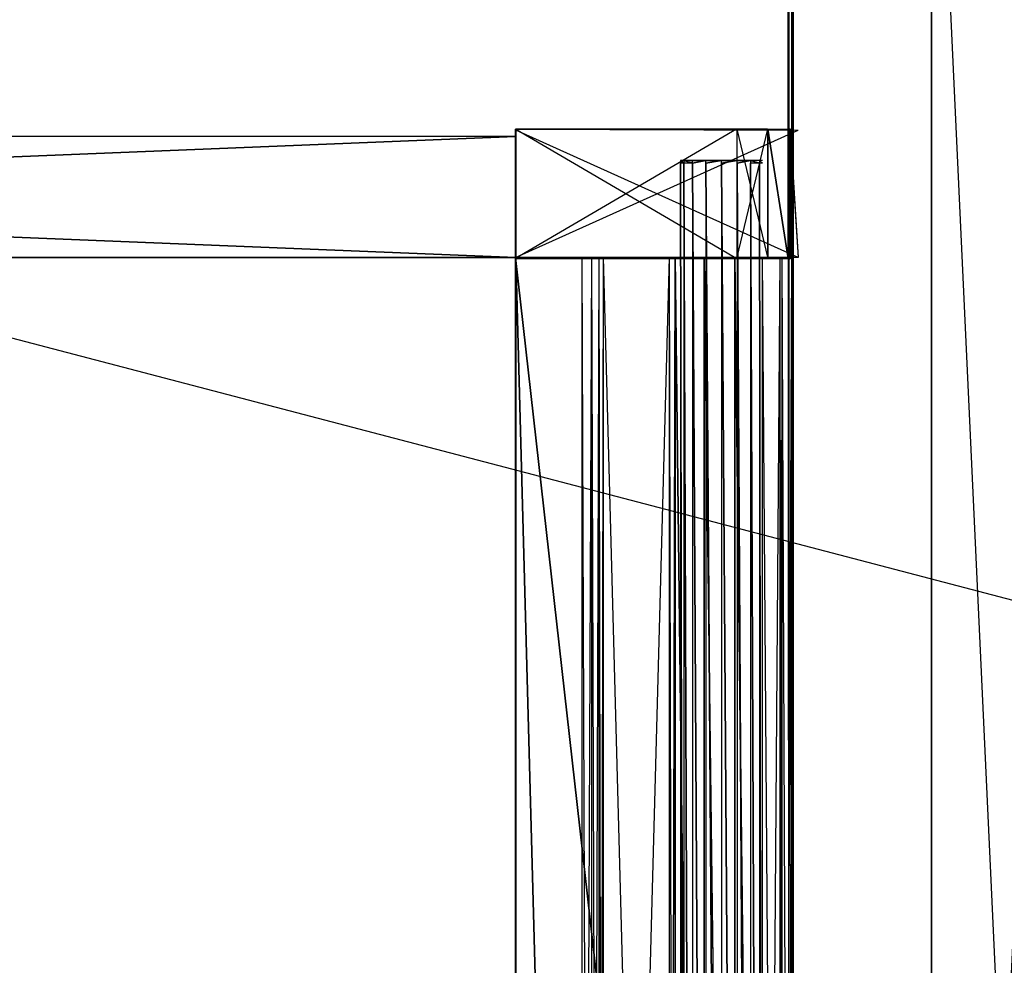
# Model space of a CAD drawing. Extents: x 0 to 1.6, y -0.5 to 0.
# Tile 16 of 43: x 0.39 to 0.52, y -0.25 to -0.13. Entities that reach past the tile are written whole.
import ezdxf

# ---------------------------------------------------------------- set-up
doc = ezdxf.new("R2010")
doc.units = 0
for name, color, linetype in [('L0_DRAWERBOX_LEGATO_REL_7_X_139', 7, 'CONTINUOUS'), ('L27_DRAWERBOX_LEGATO_NOR_5_X_36', 7, 'CONTINUOUS'), ('L2_DRAWERBOX_LEGATO_REL_5_X_365', 7, 'CONTINUOUS'), ('L30_DRAWERBOX_LEGATO_NOR_2_X_37', 7, 'CONTINUOUS'), ('L31_DRAWERBOX_LEGATO_NOR_1_X_39', 7, 'CONTINUOUS'), ('L32_DRAWERBOX_LEGATO_NOR_0_X_39', 7, 'CONTINUOUS'), ('L44_KORPUS_LEGATO_MS_X_190__Y_4', 7, 'CONTINUOUS'), ('L45_KORPUS_LEGATO_BO_X_15620__Y', 7, 'CONTINUOUS'), ('L4_DRAWERBOX_LEGATO_REL_3_X_395', 7, 'CONTINUOUS'), ('L5_DRAWERBOX_LEGATO_REL_2_X_395', 7, 'CONTINUOUS'), ('L7_DRAWERBOX_LEGATO_REL_0_X_373', 7, 'CONTINUOUS'), ('L9_PLATTE_LEGATO_0_N_B21900____', 7, 'CONTINUOUS')]:
    doc.layers.add(name, color=color, linetype=linetype)

msp = doc.modelspace()

# ---------------------------------------------------------------- linework, layer by layer
at = {"layer": 'L0_DRAWERBOX_LEGATO_REL_7_X_139', "color": 8}
for points, invisible_edges in [([(0.477831, -0.143598, 0.1666), (0.478243, -0.143972, 0.164526), (0.477831, -0.143972, 0.1666), (0.477831, -0.143598, 0.1666)], 13), ([(0.478243, -0.143972, 0.164526), (0.477831, -0.143598, 0.1666), (0.478243, -0.143598, 0.164526), (0.478243, -0.143972, 0.164526)], 14), ([(0.478243, -0.143972, 0.168674), (0.477831, -0.143598, 0.1666), (0.477831, -0.143972, 0.1666), (0.478243, -0.143972, 0.168674)], 13), ([(0.477831, -0.143598, 0.1666), (0.478243, -0.143972, 0.168674), (0.478243, -0.143598, 0.168674), (0.477831, -0.143598, 0.1666)], 14), ([(0.478243, -0.143598, 0.168674), (0.479013, -0.143598, 0.1666), (0.477831, -0.143598, 0.1666), (0.478243, -0.143598, 0.168674)], 13), ([(0.477831, -0.143598, 0.1666), (0.479335, -0.143598, 0.164979), (0.478243, -0.143598, 0.164526), (0.477831, -0.143598, 0.1666)], 13), ([(0.479335, -0.143598, 0.164979), (0.477831, -0.143598, 0.1666), (0.479013, -0.143598, 0.1666), (0.479335, -0.143598, 0.164979)], 14), ([(0.477831, -0.143972, 0.1666), (0.478243, -0.453935, 0.164526), (0.477831, -0.453935, 0.1666), (0.477831, -0.143972, 0.1666)], 13), ([(0.478243, -0.453935, 0.164526), (0.477831, -0.143972, 0.1666), (0.478243, -0.143972, 0.164526), (0.478243, -0.453935, 0.164526)], 14), ([(0.478243, -0.453935, 0.168674), (0.477831, -0.143972, 0.1666), (0.477831, -0.453935, 0.1666), (0.478243, -0.453935, 0.168674)], 13), ([(0.477831, -0.143972, 0.1666), (0.478243, -0.453935, 0.168674), (0.478243, -0.143972, 0.168674), (0.477831, -0.143972, 0.1666)], 14), ([(0.478243, -0.143598, 0.164526), (0.479418, -0.143972, 0.162768), (0.478243, -0.143972, 0.164526), (0.478243, -0.143598, 0.164526)], 13), ([(0.479418, -0.143972, 0.162768), (0.478243, -0.143598, 0.164526), (0.479418, -0.143598, 0.162768), (0.479418, -0.143972, 0.162768)], 14), ([(0.479418, -0.143972, 0.170432), (0.478243, -0.143598, 0.168674), (0.478243, -0.143972, 0.168674), (0.479418, -0.143972, 0.170432)], 13), ([(0.478243, -0.143598, 0.168674), (0.479418, -0.143972, 0.170432), (0.479418, -0.143598, 0.170432), (0.478243, -0.143598, 0.168674)], 14), ([(0.478243, -0.143598, 0.168674), (0.480254, -0.143598, 0.169596), (0.479335, -0.143598, 0.168221), (0.478243, -0.143598, 0.168674)], 13), ([(0.480254, -0.143598, 0.169596), (0.478243, -0.143598, 0.168674), (0.479418, -0.143598, 0.170432), (0.480254, -0.143598, 0.169596)], 14), ([(0.479013, -0.143598, 0.1666), (0.478243, -0.143598, 0.168674), (0.479335, -0.143598, 0.168221), (0.479013, -0.143598, 0.1666)], 14), ([(0.478243, -0.143598, 0.164526), (0.480254, -0.143598, 0.163604), (0.479418, -0.143598, 0.162768), (0.478243, -0.143598, 0.164526)], 13), ([(0.480254, -0.143598, 0.163604), (0.478243, -0.143598, 0.164526), (0.479335, -0.143598, 0.164979), (0.480254, -0.143598, 0.163604)], 14), ([(0.478243, -0.143972, 0.164526), (0.479418, -0.453935, 0.162768), (0.478243, -0.453935, 0.164526), (0.478243, -0.143972, 0.164526)], 13), ([(0.479418, -0.453935, 0.162768), (0.478243, -0.143972, 0.164526), (0.479418, -0.143972, 0.162768), (0.479418, -0.453935, 0.162768)], 14), ([(0.479418, -0.453935, 0.170432), (0.478243, -0.143972, 0.168674), (0.478243, -0.453935, 0.168674), (0.479418, -0.453935, 0.170432)], 13), ([(0.478243, -0.143972, 0.168674), (0.479418, -0.453935, 0.170432), (0.479418, -0.143972, 0.170432), (0.478243, -0.143972, 0.168674)], 14), ([(0.487164, -0.143598, 0.164979), (0.479335, -0.143598, 0.164979), (0.479013, -0.143598, 0.1666), (0.487164, -0.143598, 0.164979)], 10), ([(0.487164, -0.143598, 0.164979), (0.479013, -0.143598, 0.1666), (0.487487, -0.143598, 0.1666), (0.487164, -0.143598, 0.164979)], 13), ([(0.487487, -0.143598, 0.1666), (0.479013, -0.143598, 0.1666), (0.487164, -0.143598, 0.168221), (0.487487, -0.143598, 0.1666)], 10), ([(0.487164, -0.143598, 0.168221), (0.479013, -0.143598, 0.1666), (0.479335, -0.143598, 0.168221), (0.487164, -0.143598, 0.168221)], 13), ([(0.487164, -0.143598, 0.164979), (0.480254, -0.143598, 0.163604), (0.479335, -0.143598, 0.164979), (0.487164, -0.143598, 0.164979)], 13), ([(0.487164, -0.143598, 0.168221), (0.479335, -0.143598, 0.168221), (0.486246, -0.143598, 0.169596), (0.487164, -0.143598, 0.168221)], 14), ([(0.486246, -0.143598, 0.169596), (0.479335, -0.143598, 0.168221), (0.480254, -0.143598, 0.169596), (0.486246, -0.143598, 0.169596)], 15), ([(0.481176, -0.143598, 0.161593), (0.479418, -0.143972, 0.162768), (0.479418, -0.143598, 0.162768), (0.481176, -0.143598, 0.161593)], 13), ([(0.479418, -0.143972, 0.162768), (0.481176, -0.143598, 0.161593), (0.481176, -0.143972, 0.161593), (0.479418, -0.143972, 0.162768)], 14), ([(0.479418, -0.143598, 0.170432), (0.481628, -0.143598, 0.170514), (0.480254, -0.143598, 0.169596), (0.479418, -0.143598, 0.170432)], 13), ([(0.481628, -0.143598, 0.170514), (0.479418, -0.143598, 0.170432), (0.481176, -0.143598, 0.171607), (0.481628, -0.143598, 0.170514)], 14), ([(0.479418, -0.143598, 0.162768), (0.481628, -0.143598, 0.162686), (0.481176, -0.143598, 0.161593), (0.479418, -0.143598, 0.162768)], 13), ([(0.481628, -0.143598, 0.162686), (0.479418, -0.143598, 0.162768), (0.480254, -0.143598, 0.163604), (0.481628, -0.143598, 0.162686)], 14), ([(0.479418, -0.143972, 0.170432), (0.481176, -0.143598, 0.171607), (0.479418, -0.143598, 0.170432), (0.479418, -0.143972, 0.170432)], 13), ([(0.481176, -0.143598, 0.171607), (0.479418, -0.143972, 0.170432), (0.481176, -0.143972, 0.171607), (0.481176, -0.143598, 0.171607)], 14), ([(0.479418, -0.143972, 0.162768), (0.481176, -0.453935, 0.161593), (0.479418, -0.453935, 0.162768), (0.479418, -0.143972, 0.162768)], 13), ([(0.481176, -0.453935, 0.161593), (0.479418, -0.143972, 0.162768), (0.481176, -0.143972, 0.161593), (0.481176, -0.453935, 0.161593)], 14), ([(0.481176, -0.453935, 0.171607), (0.479418, -0.143972, 0.170432), (0.479418, -0.453935, 0.170432), (0.481176, -0.453935, 0.171607)], 13), ([(0.479418, -0.143972, 0.170432), (0.481176, -0.453935, 0.171607), (0.481176, -0.143972, 0.171607), (0.479418, -0.143972, 0.170432)], 14), ([(0.486246, -0.143598, 0.163604), (0.481628, -0.143598, 0.162686), (0.480254, -0.143598, 0.163604), (0.486246, -0.143598, 0.163604)], 13), ([(0.486246, -0.143598, 0.163604), (0.480254, -0.143598, 0.163604), (0.487164, -0.143598, 0.164979), (0.486246, -0.143598, 0.163604)], 10), ([(0.486246, -0.143598, 0.169596), (0.480254, -0.143598, 0.169596), (0.484871, -0.143598, 0.170514), (0.486246, -0.143598, 0.169596)], 15), ([(0.484871, -0.143598, 0.170514), (0.480254, -0.143598, 0.169596), (0.481628, -0.143598, 0.170514), (0.484871, -0.143598, 0.170514)], 15), ([(0.48325, -0.143598, 0.161181), (0.481176, -0.143972, 0.161593), (0.481176, -0.143598, 0.161593), (0.48325, -0.143598, 0.161181)], 13), ([(0.481176, -0.143972, 0.161593), (0.48325, -0.143598, 0.161181), (0.48325, -0.143972, 0.161181), (0.481176, -0.143972, 0.161593)], 14), ([(0.481176, -0.143972, 0.171607), (0.48325, -0.143598, 0.172019), (0.481176, -0.143598, 0.171607), (0.481176, -0.143972, 0.171607)], 13), ([(0.48325, -0.143598, 0.172019), (0.481176, -0.143972, 0.171607), (0.48325, -0.143972, 0.172019), (0.48325, -0.143598, 0.172019)], 14), ([(0.481176, -0.143598, 0.171607), (0.48325, -0.143598, 0.170837), (0.481628, -0.143598, 0.170514), (0.481176, -0.143598, 0.171607)], 13), ([(0.48325, -0.143598, 0.170837), (0.481176, -0.143598, 0.171607), (0.48325, -0.143598, 0.172019), (0.48325, -0.143598, 0.170837)], 14), ([(0.481176, -0.143598, 0.161593), (0.48325, -0.143598, 0.162363), (0.48325, -0.143598, 0.161181), (0.481176, -0.143598, 0.161593)], 13), ([(0.48325, -0.143598, 0.162363), (0.481176, -0.143598, 0.161593), (0.481628, -0.143598, 0.162686), (0.48325, -0.143598, 0.162363)], 14), ([(0.481176, -0.143972, 0.161593), (0.48325, -0.453935, 0.161181), (0.481176, -0.453935, 0.161593), (0.481176, -0.143972, 0.161593)], 13), ([(0.48325, -0.453935, 0.161181), (0.481176, -0.143972, 0.161593), (0.48325, -0.143972, 0.161181), (0.48325, -0.453935, 0.161181)], 14), ([(0.48325, -0.453935, 0.172019), (0.481176, -0.143972, 0.171607), (0.481176, -0.453935, 0.171607), (0.48325, -0.453935, 0.172019)], 13), ([(0.481176, -0.143972, 0.171607), (0.48325, -0.453935, 0.172019), (0.48325, -0.143972, 0.172019), (0.481176, -0.143972, 0.171607)], 14), ([(0.481628, -0.143598, 0.162686), (0.484871, -0.143598, 0.162686), (0.48325, -0.143598, 0.162363), (0.481628, -0.143598, 0.162686)], 13), ([(0.484871, -0.143598, 0.162686), (0.481628, -0.143598, 0.162686), (0.486246, -0.143598, 0.163604), (0.484871, -0.143598, 0.162686)], 10), ([(0.484871, -0.143598, 0.170514), (0.481628, -0.143598, 0.170514), (0.48325, -0.143598, 0.170837), (0.484871, -0.143598, 0.170514)], 15), ([(0.48325, -0.143972, 0.172019), (0.485324, -0.143598, 0.171607), (0.48325, -0.143598, 0.172019), (0.48325, -0.143972, 0.172019)], 13), ([(0.485324, -0.143598, 0.171607), (0.48325, -0.143972, 0.172019), (0.485324, -0.143972, 0.171607), (0.485324, -0.143598, 0.171607)], 14), ([(0.485324, -0.143598, 0.161593), (0.48325, -0.143972, 0.161181), (0.48325, -0.143598, 0.161181), (0.485324, -0.143598, 0.161593)], 13), ([(0.48325, -0.143972, 0.161181), (0.485324, -0.143598, 0.161593), (0.485324, -0.143972, 0.161593), (0.48325, -0.143972, 0.161181)], 14), ([(0.48325, -0.143598, 0.162363), (0.485324, -0.143598, 0.161593), (0.48325, -0.143598, 0.161181), (0.48325, -0.143598, 0.162363)], 13), ([(0.485324, -0.143598, 0.161593), (0.48325, -0.143598, 0.162363), (0.484871, -0.143598, 0.162686), (0.485324, -0.143598, 0.161593)], 14), ([(0.48325, -0.143598, 0.170837), (0.485324, -0.143598, 0.171607), (0.484871, -0.143598, 0.170514), (0.48325, -0.143598, 0.170837)], 13), ([(0.485324, -0.143598, 0.171607), (0.48325, -0.143598, 0.170837), (0.48325, -0.143598, 0.172019), (0.485324, -0.143598, 0.171607)], 14), ([(0.485324, -0.453935, 0.171607), (0.48325, -0.143972, 0.172019), (0.48325, -0.453935, 0.172019), (0.485324, -0.453935, 0.171607)], 13), ([(0.48325, -0.143972, 0.172019), (0.485324, -0.453935, 0.171607), (0.485324, -0.143972, 0.171607), (0.48325, -0.143972, 0.172019)], 14), ([(0.48325, -0.143972, 0.161181), (0.485324, -0.453935, 0.161593), (0.48325, -0.453935, 0.161181), (0.48325, -0.143972, 0.161181)], 13), ([(0.485324, -0.453935, 0.161593), (0.48325, -0.143972, 0.161181), (0.485324, -0.143972, 0.161593), (0.485324, -0.453935, 0.161593)], 14), ([(0.484871, -0.143598, 0.162686), (0.487082, -0.143598, 0.162768), (0.485324, -0.143598, 0.161593), (0.484871, -0.143598, 0.162686)], 13), ([(0.487082, -0.143598, 0.162768), (0.484871, -0.143598, 0.162686), (0.486246, -0.143598, 0.163604), (0.487082, -0.143598, 0.162768)], 14), ([(0.484871, -0.143598, 0.170514), (0.487082, -0.143598, 0.170432), (0.486246, -0.143598, 0.169596), (0.484871, -0.143598, 0.170514)], 13), ([(0.487082, -0.143598, 0.170432), (0.484871, -0.143598, 0.170514), (0.485324, -0.143598, 0.171607), (0.487082, -0.143598, 0.170432)], 14), ([(0.485324, -0.143972, 0.171607), (0.487082, -0.143598, 0.170432), (0.485324, -0.143598, 0.171607), (0.485324, -0.143972, 0.171607)], 13), ([(0.487082, -0.143598, 0.170432), (0.485324, -0.143972, 0.171607), (0.487082, -0.143972, 0.170432), (0.487082, -0.143598, 0.170432)], 14), ([(0.487082, -0.143598, 0.162768), (0.485324, -0.143972, 0.161593), (0.485324, -0.143598, 0.161593), (0.487082, -0.143598, 0.162768)], 13), ([(0.485324, -0.143972, 0.161593), (0.487082, -0.143598, 0.162768), (0.487082, -0.143972, 0.162768), (0.485324, -0.143972, 0.161593)], 14), ([(0.487082, -0.453935, 0.170432), (0.485324, -0.143972, 0.171607), (0.485324, -0.453935, 0.171607), (0.487082, -0.453935, 0.170432)], 13), ([(0.485324, -0.143972, 0.171607), (0.487082, -0.453935, 0.170432), (0.487082, -0.143972, 0.170432), (0.485324, -0.143972, 0.171607)], 14), ([(0.485324, -0.143972, 0.161593), (0.487082, -0.453935, 0.162768), (0.485324, -0.453935, 0.161593), (0.485324, -0.143972, 0.161593)], 13), ([(0.487082, -0.453935, 0.162768), (0.485324, -0.143972, 0.161593), (0.487082, -0.143972, 0.162768), (0.487082, -0.453935, 0.162768)], 14), ([(0.486246, -0.143598, 0.163604), (0.488257, -0.143598, 0.164526), (0.487082, -0.143598, 0.162768), (0.486246, -0.143598, 0.163604)], 13), ([(0.488257, -0.143598, 0.164526), (0.486246, -0.143598, 0.163604), (0.487164, -0.143598, 0.164979), (0.488257, -0.143598, 0.164526)], 14), ([(0.486246, -0.143598, 0.169596), (0.488257, -0.143598, 0.168674), (0.487164, -0.143598, 0.168221), (0.486246, -0.143598, 0.169596)], 13), ([(0.488257, -0.143598, 0.168674), (0.486246, -0.143598, 0.169596), (0.487082, -0.143598, 0.170432), (0.488257, -0.143598, 0.168674)], 14), ([(0.488257, -0.143972, 0.168674), (0.487082, -0.143598, 0.170432), (0.487082, -0.143972, 0.170432), (0.488257, -0.143972, 0.168674)], 13), ([(0.487082, -0.143598, 0.170432), (0.488257, -0.143972, 0.168674), (0.488257, -0.143598, 0.168674), (0.487082, -0.143598, 0.170432)], 14), ([(0.487082, -0.143598, 0.162768), (0.488257, -0.143972, 0.164526), (0.487082, -0.143972, 0.162768), (0.487082, -0.143598, 0.162768)], 13), ([(0.488257, -0.143972, 0.164526), (0.487082, -0.143598, 0.162768), (0.488257, -0.143598, 0.164526), (0.488257, -0.143972, 0.164526)], 14), ([(0.488257, -0.453935, 0.168674), (0.487082, -0.143972, 0.170432), (0.487082, -0.453935, 0.170432), (0.488257, -0.453935, 0.168674)], 13), ([(0.487082, -0.143972, 0.170432), (0.488257, -0.453935, 0.168674), (0.488257, -0.143972, 0.168674), (0.487082, -0.143972, 0.170432)], 14), ([(0.487082, -0.143972, 0.162768), (0.488257, -0.453935, 0.164526), (0.487082, -0.453935, 0.162768), (0.487082, -0.143972, 0.162768)], 13), ([(0.488257, -0.453935, 0.164526), (0.487082, -0.143972, 0.162768), (0.488257, -0.143972, 0.164526), (0.488257, -0.453935, 0.164526)], 14), ([(0.487164, -0.143598, 0.164979), (0.488669, -0.143598, 0.1666), (0.488257, -0.143598, 0.164526), (0.487164, -0.143598, 0.164979)], 13), ([(0.488669, -0.143598, 0.1666), (0.487164, -0.143598, 0.164979), (0.487487, -0.143598, 0.1666), (0.488669, -0.143598, 0.1666)], 14), ([(0.487164, -0.143598, 0.168221), (0.488669, -0.143598, 0.1666), (0.487487, -0.143598, 0.1666), (0.487164, -0.143598, 0.168221)], 13), ([(0.488669, -0.143598, 0.1666), (0.487164, -0.143598, 0.168221), (0.488257, -0.143598, 0.168674), (0.488669, -0.143598, 0.1666)], 14), ([(0.488669, -0.143972, 0.1666), (0.488257, -0.143598, 0.168674), (0.488257, -0.143972, 0.168674), (0.488669, -0.143972, 0.1666)], 13), ([(0.488257, -0.143598, 0.168674), (0.488669, -0.143972, 0.1666), (0.488669, -0.143598, 0.1666), (0.488257, -0.143598, 0.168674)], 14), ([(0.488257, -0.143598, 0.164526), (0.488669, -0.143972, 0.1666), (0.488257, -0.143972, 0.164526), (0.488257, -0.143598, 0.164526)], 13), ([(0.488669, -0.143972, 0.1666), (0.488257, -0.143598, 0.164526), (0.488669, -0.143598, 0.1666), (0.488669, -0.143972, 0.1666)], 14), ([(0.488669, -0.453935, 0.1666), (0.488257, -0.143972, 0.168674), (0.488257, -0.453935, 0.168674), (0.488669, -0.453935, 0.1666)], 13), ([(0.488257, -0.143972, 0.168674), (0.488669, -0.453935, 0.1666), (0.488669, -0.143972, 0.1666), (0.488257, -0.143972, 0.168674)], 14), ([(0.488257, -0.143972, 0.164526), (0.488669, -0.453935, 0.1666), (0.488257, -0.453935, 0.164526), (0.488257, -0.143972, 0.164526)], 13), ([(0.488669, -0.453935, 0.1666), (0.488257, -0.143972, 0.164526), (0.488669, -0.143972, 0.1666), (0.488669, -0.453935, 0.1666)], 14)]:
    msp.add_3dface(points, dxfattribs=dict(at, invisible_edges=invisible_edges))
at = {"layer": 'L27_DRAWERBOX_LEGATO_NOR_5_X_36', "color": 8}
for points, invisible_edges in [([(0.456054, -0.156447, 0.398743), (0.456054, -0.480447, 0.382), (0.456054, -0.480447, 0.398743), (0.456054, -0.156447, 0.398743)], 13), ([(0.456054, -0.480447, 0.382), (0.456054, -0.156447, 0.398743), (0.456054, -0.156447, 0.382), (0.456054, -0.480447, 0.382)], 14), ([(0.456054, -0.156447, 0.382), (0.492539, -0.480447, 0.382), (0.456054, -0.480447, 0.382), (0.456054, -0.156447, 0.382)], 13), ([(0.492539, -0.480447, 0.382), (0.456054, -0.156447, 0.382), (0.492539, -0.156447, 0.382), (0.492539, -0.480447, 0.382)], 14), ([(0.464798, -0.480447, 0.405052), (0.456054, -0.156447, 0.398743), (0.456054, -0.480447, 0.398743), (0.464798, -0.480447, 0.405052)], 13), ([(0.456054, -0.156447, 0.398743), (0.464798, -0.480447, 0.405052), (0.464798, -0.156447, 0.405052), (0.456054, -0.156447, 0.398743)], 14), ([(0.466107, -0.156447, 0.406719), (0.464798, -0.480447, 0.405052), (0.466107, -0.480447, 0.406719), (0.466107, -0.156447, 0.406719)], 13), ([(0.464798, -0.480447, 0.405052), (0.466107, -0.156447, 0.406719), (0.464798, -0.156447, 0.405052), (0.464798, -0.480447, 0.405052)], 14), ([(0.467069, -0.156447, 0.408607), (0.466107, -0.480447, 0.406719), (0.467069, -0.480447, 0.408607), (0.467069, -0.156447, 0.408607)], 13), ([(0.466107, -0.480447, 0.406719), (0.467069, -0.156447, 0.408607), (0.466107, -0.156447, 0.406719), (0.466107, -0.480447, 0.406719)], 14), ([(0.46765, -0.156447, 0.410646), (0.467069, -0.480447, 0.408607), (0.46765, -0.480447, 0.410646), (0.46765, -0.156447, 0.410646)], 13), ([(0.467069, -0.480447, 0.408607), (0.46765, -0.156447, 0.410646), (0.467069, -0.156447, 0.408607), (0.467069, -0.480447, 0.408607)], 14), ([(0.476359, -0.156447, 0.463598), (0.46765, -0.480447, 0.410646), (0.476359, -0.480447, 0.463598), (0.476359, -0.156447, 0.463598)], 13), ([(0.46765, -0.480447, 0.410646), (0.476359, -0.156447, 0.463598), (0.46765, -0.156447, 0.410646), (0.46765, -0.480447, 0.410646)], 14), ([(0.477111, -0.156447, 0.464666), (0.476359, -0.480447, 0.463598), (0.477111, -0.480447, 0.464666), (0.477111, -0.156447, 0.464666)], 13), ([(0.476359, -0.480447, 0.463598), (0.477111, -0.156447, 0.464666), (0.476359, -0.156447, 0.463598), (0.476359, -0.480447, 0.463598)], 14), ([(0.48095, -0.480447, 0.465998), (0.477111, -0.156447, 0.464666), (0.477111, -0.480447, 0.464666), (0.48095, -0.480447, 0.465998)], 13), ([(0.477111, -0.156447, 0.464666), (0.48095, -0.480447, 0.465998), (0.48095, -0.156447, 0.465998), (0.477111, -0.156447, 0.464666)], 14), ([(0.485013, -0.480447, 0.465948), (0.48095, -0.156447, 0.465998), (0.48095, -0.480447, 0.465998), (0.485013, -0.480447, 0.465948)], 13), ([(0.48095, -0.156447, 0.465998), (0.485013, -0.480447, 0.465948), (0.485013, -0.156447, 0.465948), (0.48095, -0.156447, 0.465998)], 14), ([(0.488659, -0.480447, 0.464232), (0.485013, -0.156447, 0.465948), (0.485013, -0.480447, 0.465948), (0.488659, -0.480447, 0.464232)], 13), ([(0.485013, -0.156447, 0.465948), (0.488659, -0.480447, 0.464232), (0.488659, -0.156447, 0.464232), (0.485013, -0.156447, 0.465948)], 14), ([(0.491006, -0.156447, 0.460955), (0.488659, -0.480447, 0.464232), (0.491006, -0.480447, 0.460955), (0.491006, -0.156447, 0.460955)], 13), ([(0.488659, -0.480447, 0.464232), (0.491006, -0.156447, 0.460955), (0.488659, -0.156447, 0.464232), (0.488659, -0.480447, 0.464232)], 14), ([(0.491253, -0.156447, 0.45758), (0.491006, -0.480447, 0.460955), (0.491253, -0.480447, 0.45758), (0.491253, -0.156447, 0.45758)], 13), ([(0.491006, -0.480447, 0.460955), (0.491253, -0.156447, 0.45758), (0.491006, -0.156447, 0.460955), (0.491006, -0.480447, 0.460955)], 14), ([(0.492539, -0.156447, 0.382), (0.491253, -0.480447, 0.45758), (0.492539, -0.480447, 0.382), (0.492539, -0.156447, 0.382)], 13), ([(0.491253, -0.480447, 0.45758), (0.492539, -0.156447, 0.382), (0.491253, -0.156447, 0.45758), (0.491253, -0.480447, 0.45758)], 14)]:
    msp.add_3dface(points, dxfattribs=dict(at, invisible_edges=invisible_edges))
at = {"layer": 'L2_DRAWERBOX_LEGATO_REL_5_X_365', "color": 8}
for points, invisible_edges in [([(0.456015, -0.156447, 0.048743), (0.456015, -0.480447, 0.032), (0.456015, -0.480447, 0.048743), (0.456015, -0.156447, 0.048743)], 13), ([(0.456015, -0.480447, 0.032), (0.456015, -0.156447, 0.048743), (0.456015, -0.156447, 0.032), (0.456015, -0.480447, 0.032)], 14), ([(0.456015, -0.156447, 0.032), (0.4925, -0.480447, 0.032), (0.456015, -0.480447, 0.032), (0.456015, -0.156447, 0.032)], 13), ([(0.4925, -0.480447, 0.032), (0.456015, -0.156447, 0.032), (0.4925, -0.156447, 0.032), (0.4925, -0.480447, 0.032)], 14), ([(0.464759, -0.480447, 0.055052), (0.456015, -0.156447, 0.048743), (0.456015, -0.480447, 0.048743), (0.464759, -0.480447, 0.055052)], 13), ([(0.456015, -0.156447, 0.048743), (0.464759, -0.480447, 0.055052), (0.464759, -0.156447, 0.055052), (0.456015, -0.156447, 0.048743)], 14), ([(0.466068, -0.480447, 0.056719), (0.464759, -0.156447, 0.055052), (0.464759, -0.480447, 0.055052), (0.466068, -0.480447, 0.056719)], 13), ([(0.464759, -0.156447, 0.055052), (0.466068, -0.480447, 0.056719), (0.466068, -0.156447, 0.056719), (0.464759, -0.156447, 0.055052)], 14), ([(0.46703, -0.480447, 0.058607), (0.466068, -0.156447, 0.056719), (0.466068, -0.480447, 0.056719), (0.46703, -0.480447, 0.058607)], 13), ([(0.466068, -0.156447, 0.056719), (0.46703, -0.480447, 0.058607), (0.46703, -0.156447, 0.058607), (0.466068, -0.156447, 0.056719)], 14), ([(0.467611, -0.480447, 0.060646), (0.46703, -0.156447, 0.058607), (0.46703, -0.480447, 0.058607), (0.467611, -0.480447, 0.060646)], 13), ([(0.46703, -0.156447, 0.058607), (0.467611, -0.480447, 0.060646), (0.467611, -0.156447, 0.060646), (0.46703, -0.156447, 0.058607)], 14), ([(0.47632, -0.480447, 0.113598), (0.467611, -0.156447, 0.060646), (0.467611, -0.480447, 0.060646), (0.47632, -0.480447, 0.113598)], 13), ([(0.467611, -0.156447, 0.060646), (0.47632, -0.480447, 0.113598), (0.47632, -0.156447, 0.113598), (0.467611, -0.156447, 0.060646)], 14), ([(0.477072, -0.480447, 0.114666), (0.47632, -0.156447, 0.113598), (0.47632, -0.480447, 0.113598), (0.477072, -0.480447, 0.114666)], 13), ([(0.47632, -0.156447, 0.113598), (0.477072, -0.480447, 0.114666), (0.477072, -0.156447, 0.114666), (0.47632, -0.156447, 0.113598)], 14), ([(0.480911, -0.480447, 0.115998), (0.477072, -0.156447, 0.114666), (0.477072, -0.480447, 0.114666), (0.480911, -0.480447, 0.115998)], 13), ([(0.477072, -0.156447, 0.114666), (0.480911, -0.480447, 0.115998), (0.480911, -0.156447, 0.115998), (0.477072, -0.156447, 0.114666)], 14), ([(0.484974, -0.480447, 0.115948), (0.480911, -0.156447, 0.115998), (0.480911, -0.480447, 0.115998), (0.484974, -0.480447, 0.115948)], 13), ([(0.480911, -0.156447, 0.115998), (0.484974, -0.480447, 0.115948), (0.484974, -0.156447, 0.115948), (0.480911, -0.156447, 0.115998)], 14), ([(0.48862, -0.480447, 0.114232), (0.484974, -0.156447, 0.115948), (0.484974, -0.480447, 0.115948), (0.48862, -0.480447, 0.114232)], 13), ([(0.484974, -0.156447, 0.115948), (0.48862, -0.480447, 0.114232), (0.48862, -0.156447, 0.114232), (0.484974, -0.156447, 0.115948)], 14), ([(0.490967, -0.480447, 0.110955), (0.48862, -0.156447, 0.114232), (0.48862, -0.480447, 0.114232), (0.490967, -0.480447, 0.110955)], 13), ([(0.48862, -0.156447, 0.114232), (0.490967, -0.480447, 0.110955), (0.490967, -0.156447, 0.110955), (0.48862, -0.156447, 0.114232)], 14), ([(0.491214, -0.480447, 0.10758), (0.490967, -0.156447, 0.110955), (0.490967, -0.480447, 0.110955), (0.491214, -0.480447, 0.10758)], 13), ([(0.490967, -0.156447, 0.110955), (0.491214, -0.480447, 0.10758), (0.491214, -0.156447, 0.10758), (0.490967, -0.156447, 0.110955)], 14), ([(0.4925, -0.480447, 0.032), (0.491214, -0.156447, 0.10758), (0.491214, -0.480447, 0.10758), (0.4925, -0.480447, 0.032)], 13), ([(0.491214, -0.156447, 0.10758), (0.4925, -0.480447, 0.032), (0.4925, -0.156447, 0.032), (0.491214, -0.156447, 0.10758)], 14)]:
    msp.add_3dface(points, dxfattribs=dict(at, invisible_edges=invisible_edges))
at = {"layer": 'L30_DRAWERBOX_LEGATO_NOR_2_X_37', "color": 8}
for points, invisible_edges in [([(0.456054, -0.13946, 0.467076), (0.489372, -0.139484, 0.465087), (0.492302, -0.139415, 0.457627), (0.456054, -0.13946, 0.467076)], 14), ([(0.456054, -0.13946, 0.467076), (0.492302, -0.139415, 0.457627), (0.493397, -0.139599, 0.382007), (0.456054, -0.13946, 0.467076)], 14), ([(0.456054, -0.13946, 0.467076), (0.48526, -0.139472, 0.467023), (0.489372, -0.139484, 0.465087), (0.456054, -0.13946, 0.467076)], 14), ([(0.456054, -0.13946, 0.467076), (0.493397, -0.139599, 0.382007), (0.456054, -0.139597, 0.382), (0.456054, -0.13946, 0.467076)], 14), ([(0.456054, -0.13946, 0.467076), (0.456054, -0.156447, 0.382), (0.456054, -0.156584, 0.467076), (0.456054, -0.13946, 0.467076)], 13), ([(0.456054, -0.156447, 0.382), (0.456054, -0.13946, 0.467076), (0.456054, -0.139597, 0.382), (0.456054, -0.156447, 0.382)], 14), ([(0.48526, -0.156572, 0.467023), (0.456054, -0.13946, 0.467076), (0.456054, -0.156584, 0.467076), (0.48526, -0.156572, 0.467023)], 13), ([(0.456054, -0.13946, 0.467076), (0.48526, -0.156572, 0.467023), (0.48526, -0.139472, 0.467023), (0.456054, -0.13946, 0.467076)], 14), ([(0.456054, -0.139597, 0.382), (0.493397, -0.156446, 0.382007), (0.456054, -0.156447, 0.382), (0.456054, -0.139597, 0.382)], 13), ([(0.493397, -0.156446, 0.382007), (0.456054, -0.139597, 0.382), (0.493397, -0.139599, 0.382007), (0.493397, -0.156446, 0.382007)], 14), ([(0.489372, -0.156561, 0.465087), (0.48526, -0.139472, 0.467023), (0.48526, -0.156572, 0.467023), (0.489372, -0.156561, 0.465087)], 13), ([(0.48526, -0.139472, 0.467023), (0.489372, -0.156561, 0.465087), (0.489372, -0.139484, 0.465087), (0.48526, -0.139472, 0.467023)], 14), ([(0.489372, -0.139484, 0.465087), (0.492057, -0.139489, 0.461336), (0.492302, -0.139415, 0.457627), (0.489372, -0.139484, 0.465087)], 14), ([(0.492057, -0.156556, 0.461336), (0.489372, -0.139484, 0.465087), (0.489372, -0.156561, 0.465087), (0.492057, -0.156556, 0.461336)], 13), ([(0.489372, -0.139484, 0.465087), (0.492057, -0.156556, 0.461336), (0.492057, -0.139489, 0.461336), (0.489372, -0.139484, 0.465087)], 14), ([(0.492302, -0.139415, 0.457627), (0.492057, -0.156556, 0.461336), (0.492302, -0.156629, 0.457627), (0.492302, -0.139415, 0.457627)], 13), ([(0.492057, -0.156556, 0.461336), (0.492302, -0.139415, 0.457627), (0.492057, -0.139489, 0.461336), (0.492057, -0.156556, 0.461336)], 14), ([(0.493397, -0.156446, 0.382007), (0.492302, -0.139415, 0.457627), (0.492302, -0.156629, 0.457627), (0.493397, -0.156446, 0.382007)], 13), ([(0.492302, -0.139415, 0.457627), (0.493397, -0.156446, 0.382007), (0.493397, -0.139599, 0.382007), (0.492302, -0.139415, 0.457627)], 14), ([(0.492302, -0.156629, 0.457627), (0.456054, -0.156447, 0.382), (0.493397, -0.156446, 0.382007), (0.492302, -0.156629, 0.457627)], 14), ([(0.456054, -0.156584, 0.467076), (0.456054, -0.156447, 0.382), (0.492302, -0.156629, 0.457627), (0.456054, -0.156584, 0.467076)], 14), ([(0.456054, -0.156584, 0.467076), (0.492302, -0.156629, 0.457627), (0.489372, -0.156561, 0.465087), (0.456054, -0.156584, 0.467076)], 14), ([(0.456054, -0.156584, 0.467076), (0.489372, -0.156561, 0.465087), (0.48526, -0.156572, 0.467023), (0.456054, -0.156584, 0.467076)], 14), ([(0.489372, -0.156561, 0.465087), (0.492302, -0.156629, 0.457627), (0.492057, -0.156556, 0.461336), (0.489372, -0.156561, 0.465087)], 14)]:
    msp.add_3dface(points, dxfattribs=dict(at, invisible_edges=invisible_edges))
at = {"layer": 'L31_DRAWERBOX_LEGATO_NOR_1_X_39', "color": 8}
for points, invisible_edges in [([(0.060485, -0.156447, 0.382), (0.456054, -0.480447, 0.382), (0.060485, -0.480447, 0.382), (0.060485, -0.156447, 0.382)], 13), ([(0.456054, -0.480447, 0.382), (0.060485, -0.156447, 0.382), (0.456054, -0.156447, 0.382), (0.456054, -0.480447, 0.382)], 14), ([(0.456054, -0.480447, 0.398), (0.060485, -0.156447, 0.398), (0.060485, -0.480447, 0.398), (0.456054, -0.480447, 0.398)], 13), ([(0.060485, -0.156447, 0.398), (0.456054, -0.480447, 0.398), (0.456054, -0.156447, 0.398), (0.060485, -0.156447, 0.398)], 14), ([(0.060485, -0.156447, 0.398), (0.456054, -0.156447, 0.382), (0.060485, -0.156447, 0.382), (0.060485, -0.156447, 0.398)], 13), ([(0.456054, -0.156447, 0.382), (0.060485, -0.156447, 0.398), (0.456054, -0.156447, 0.398), (0.456054, -0.156447, 0.382)], 14), ([(0.456054, -0.156447, 0.382), (0.456054, -0.480447, 0.398), (0.456054, -0.480447, 0.382), (0.456054, -0.156447, 0.382)], 13), ([(0.456054, -0.480447, 0.398), (0.456054, -0.156447, 0.382), (0.456054, -0.156447, 0.398), (0.456054, -0.480447, 0.398)], 14)]:
    msp.add_3dface(points, dxfattribs=dict(at, invisible_edges=invisible_edges))
at = {"layer": 'L32_DRAWERBOX_LEGATO_NOR_0_X_39', "color": 8}
for points, invisible_edges in [([(0.456049, -0.156447, 0.466), (0.060485, -0.140447, 0.466), (0.060485, -0.156447, 0.466), (0.456049, -0.156447, 0.466)], 13), ([(0.060485, -0.140447, 0.466), (0.456049, -0.156447, 0.466), (0.456049, -0.140447, 0.466), (0.060485, -0.140447, 0.466)], 14), ([(0.060485, -0.140447, 0.466), (0.456049, -0.140447, 0.382), (0.060485, -0.140447, 0.382), (0.060485, -0.140447, 0.466)], 13), ([(0.456049, -0.140447, 0.382), (0.060485, -0.140447, 0.466), (0.456049, -0.140447, 0.466), (0.456049, -0.140447, 0.382)], 14), ([(0.060485, -0.140447, 0.382), (0.456049, -0.156447, 0.382), (0.060485, -0.156447, 0.382), (0.060485, -0.140447, 0.382)], 13), ([(0.456049, -0.156447, 0.382), (0.060485, -0.140447, 0.382), (0.456049, -0.140447, 0.382), (0.456049, -0.156447, 0.382)], 14), ([(0.456049, -0.140447, 0.382), (0.456049, -0.156447, 0.466), (0.456049, -0.156447, 0.382), (0.456049, -0.140447, 0.382)], 13), ([(0.456049, -0.156447, 0.466), (0.456049, -0.140447, 0.382), (0.456049, -0.140447, 0.466), (0.456049, -0.156447, 0.466)], 14), ([(0.456049, -0.156447, 0.466), (0.060485, -0.156447, 0.382), (0.456049, -0.156447, 0.382), (0.456049, -0.156447, 0.466)], 13), ([(0.060485, -0.156447, 0.382), (0.456049, -0.156447, 0.466), (0.060485, -0.156447, 0.466), (0.060485, -0.156447, 0.382)], 14)]:
    msp.add_3dface(points, dxfattribs=dict(at, invisible_edges=invisible_edges))
at = {"layer": 'L44_KORPUS_LEGATO_MS_X_190__Y_4', "color": 8}
for points, invisible_edges in [([(0.511, -0.069937, 0.483), (0.511, -0.478937, 0.02), (0.511, -0.478937, 0.483), (0.511, -0.069937, 0.483)], 13), ([(0.511, -0.478937, 0.02), (0.511, -0.069937, 0.483), (0.511, -0.069937, 0.02), (0.511, -0.478937, 0.02)], 14), ([(0.53, -0.069937, 0.02), (0.511, -0.478937, 0.02), (0.511, -0.069937, 0.02), (0.53, -0.069937, 0.02)], 13), ([(0.511, -0.478937, 0.02), (0.53, -0.069937, 0.02), (0.53, -0.478937, 0.02), (0.511, -0.478937, 0.02)], 14), ([(0.53, -0.478937, 0.483), (0.511, -0.069937, 0.483), (0.511, -0.478937, 0.483), (0.53, -0.478937, 0.483)], 13), ([(0.511, -0.069937, 0.483), (0.53, -0.478937, 0.483), (0.53, -0.069937, 0.483), (0.511, -0.069937, 0.483)], 14)]:
    msp.add_3dface(points, dxfattribs=dict(at, invisible_edges=invisible_edges))
at = {"layer": 'L45_KORPUS_LEGATO_BO_X_15620__Y', "color": 8}
for points, invisible_edges in [([(1.581, -0.479458, 0.02), (0.019, -0.069958, 0.02), (0.019, -0.479458, 0.02), (1.581, -0.479458, 0.02)], 13), ([(0.019, -0.069958, 0.02), (1.581, -0.479458, 0.02), (1.581, -0.069958, 0.02), (0.019, -0.069958, 0.02)], 14), ([(1.581, -0.069958, 0.001), (0.019, -0.479458, 0.001), (0.019, -0.069958, 0.001), (1.581, -0.069958, 0.001)], 13), ([(0.019, -0.479458, 0.001), (1.581, -0.069958, 0.001), (1.581, -0.479458, 0.001), (0.019, -0.479458, 0.001)], 14)]:
    msp.add_3dface(points, dxfattribs=dict(at, invisible_edges=invisible_edges))
at = {"layer": 'L4_DRAWERBOX_LEGATO_REL_3_X_395', "color": 8}
for points, invisible_edges in [([(0.060485, -0.156447, 0.048), (0.456015, -0.156447, 0.032), (0.060485, -0.156447, 0.032), (0.060485, -0.156447, 0.048)], 13), ([(0.456015, -0.156447, 0.032), (0.060485, -0.156447, 0.048), (0.456015, -0.156447, 0.048), (0.456015, -0.156447, 0.032)], 14), ([(0.456015, -0.480447, 0.048), (0.060485, -0.156447, 0.048), (0.060485, -0.480447, 0.048), (0.456015, -0.480447, 0.048)], 13), ([(0.060485, -0.156447, 0.048), (0.456015, -0.480447, 0.048), (0.456015, -0.156447, 0.048), (0.060485, -0.156447, 0.048)], 14), ([(0.060485, -0.156447, 0.032), (0.456015, -0.480447, 0.032), (0.060485, -0.480447, 0.032), (0.060485, -0.156447, 0.032)], 13), ([(0.456015, -0.480447, 0.032), (0.060485, -0.156447, 0.032), (0.456015, -0.156447, 0.032), (0.456015, -0.480447, 0.032)], 14), ([(0.456015, -0.156447, 0.032), (0.456015, -0.480447, 0.048), (0.456015, -0.480447, 0.032), (0.456015, -0.156447, 0.032)], 13), ([(0.456015, -0.480447, 0.048), (0.456015, -0.156447, 0.032), (0.456015, -0.156447, 0.048), (0.456015, -0.480447, 0.048)], 14)]:
    msp.add_3dface(points, dxfattribs=dict(at, invisible_edges=invisible_edges))
at = {"layer": 'L5_DRAWERBOX_LEGATO_REL_2_X_395', "color": 8}
for points, invisible_edges in [([(0.060485, -0.156447, 0.167), (0.456015, -0.140447, 0.167), (0.060485, -0.140447, 0.167), (0.060485, -0.156447, 0.167)], 13), ([(0.456015, -0.140447, 0.167), (0.060485, -0.156447, 0.167), (0.456015, -0.156447, 0.167), (0.456015, -0.140447, 0.167)], 14), ([(0.060485, -0.140447, 0.167), (0.456015, -0.140447, 0.032), (0.060485, -0.140447, 0.032), (0.060485, -0.140447, 0.167)], 13), ([(0.456015, -0.140447, 0.032), (0.060485, -0.140447, 0.167), (0.456015, -0.140447, 0.167), (0.456015, -0.140447, 0.032)], 14), ([(0.456015, -0.140447, 0.032), (0.060485, -0.156447, 0.032), (0.060485, -0.140447, 0.032), (0.456015, -0.140447, 0.032)], 13), ([(0.060485, -0.156447, 0.032), (0.456015, -0.140447, 0.032), (0.456015, -0.156447, 0.032), (0.060485, -0.156447, 0.032)], 14), ([(0.456015, -0.140447, 0.032), (0.456015, -0.156447, 0.167), (0.456015, -0.156447, 0.032), (0.456015, -0.140447, 0.032)], 13), ([(0.456015, -0.156447, 0.167), (0.456015, -0.140447, 0.032), (0.456015, -0.140447, 0.167), (0.456015, -0.156447, 0.167)], 14), ([(0.456015, -0.156447, 0.032), (0.060485, -0.156447, 0.167), (0.060485, -0.156447, 0.032), (0.456015, -0.156447, 0.032)], 13), ([(0.060485, -0.156447, 0.167), (0.456015, -0.156447, 0.032), (0.456015, -0.156447, 0.167), (0.060485, -0.156447, 0.167)], 14)]:
    msp.add_3dface(points, dxfattribs=dict(at, invisible_edges=invisible_edges))
at = {"layer": 'L7_DRAWERBOX_LEGATO_REL_0_X_373', "color": 8}
for points, invisible_edges in [([(0.456015, -0.13946, 0.1674), (0.489333, -0.139483, 0.165411), (0.492263, -0.139415, 0.157951), (0.456015, -0.13946, 0.1674)], 14), ([(0.456015, -0.13946, 0.1674), (0.492263, -0.139415, 0.157951), (0.493358, -0.139599, 0.032007), (0.456015, -0.13946, 0.1674)], 14), ([(0.456015, -0.13946, 0.1674), (0.485221, -0.139472, 0.167347), (0.489333, -0.139483, 0.165411), (0.456015, -0.13946, 0.1674)], 14), ([(0.456015, -0.13946, 0.1674), (0.493358, -0.139599, 0.032007), (0.456015, -0.139597, 0.032), (0.456015, -0.13946, 0.1674)], 14), ([(0.456015, -0.13946, 0.1674), (0.456015, -0.156447, 0.032), (0.456015, -0.156584, 0.1674), (0.456015, -0.13946, 0.1674)], 13), ([(0.456015, -0.156447, 0.032), (0.456015, -0.13946, 0.1674), (0.456015, -0.139597, 0.032), (0.456015, -0.156447, 0.032)], 14), ([(0.456015, -0.156584, 0.1674), (0.485221, -0.139472, 0.167347), (0.456015, -0.13946, 0.1674), (0.456015, -0.156584, 0.1674)], 13), ([(0.485221, -0.139472, 0.167347), (0.456015, -0.156584, 0.1674), (0.485221, -0.156572, 0.167347), (0.485221, -0.139472, 0.167347)], 14), ([(0.493358, -0.139599, 0.032007), (0.456015, -0.156447, 0.032), (0.456015, -0.139597, 0.032), (0.493358, -0.139599, 0.032007)], 13), ([(0.456015, -0.156447, 0.032), (0.493358, -0.139599, 0.032007), (0.493358, -0.156446, 0.032007), (0.456015, -0.156447, 0.032)], 14), ([(0.485221, -0.156572, 0.167347), (0.489333, -0.139483, 0.165411), (0.485221, -0.139472, 0.167347), (0.485221, -0.156572, 0.167347)], 13), ([(0.489333, -0.139483, 0.165411), (0.485221, -0.156572, 0.167347), (0.489333, -0.156561, 0.165411), (0.489333, -0.139483, 0.165411)], 14), ([(0.489333, -0.139483, 0.165411), (0.492018, -0.139489, 0.16166), (0.492263, -0.139415, 0.157951), (0.489333, -0.139483, 0.165411)], 14), ([(0.492018, -0.156556, 0.16166), (0.489333, -0.139483, 0.165411), (0.489333, -0.156561, 0.165411), (0.492018, -0.156556, 0.16166)], 13), ([(0.489333, -0.139483, 0.165411), (0.492018, -0.156556, 0.16166), (0.492018, -0.139489, 0.16166), (0.489333, -0.139483, 0.165411)], 14), ([(0.492263, -0.139415, 0.157951), (0.492018, -0.156556, 0.16166), (0.492263, -0.156629, 0.157951), (0.492263, -0.139415, 0.157951)], 13), ([(0.492018, -0.156556, 0.16166), (0.492263, -0.139415, 0.157951), (0.492018, -0.139489, 0.16166), (0.492018, -0.156556, 0.16166)], 14), ([(0.493358, -0.156446, 0.032007), (0.492263, -0.139415, 0.157951), (0.492263, -0.156629, 0.157951), (0.493358, -0.156446, 0.032007)], 13), ([(0.492263, -0.139415, 0.157951), (0.493358, -0.156446, 0.032007), (0.493358, -0.139599, 0.032007), (0.492263, -0.139415, 0.157951)], 14), ([(0.492263, -0.156629, 0.157951), (0.456015, -0.156447, 0.032), (0.493358, -0.156446, 0.032007), (0.492263, -0.156629, 0.157951)], 14), ([(0.456015, -0.156584, 0.1674), (0.456015, -0.156447, 0.032), (0.492263, -0.156629, 0.157951), (0.456015, -0.156584, 0.1674)], 14), ([(0.456015, -0.156584, 0.1674), (0.492263, -0.156629, 0.157951), (0.489333, -0.156561, 0.165411), (0.456015, -0.156584, 0.1674)], 14), ([(0.456015, -0.156584, 0.1674), (0.489333, -0.156561, 0.165411), (0.485221, -0.156572, 0.167347), (0.456015, -0.156584, 0.1674)], 14), ([(0.489333, -0.156561, 0.165411), (0.492263, -0.156629, 0.157951), (0.492018, -0.156556, 0.16166), (0.489333, -0.156561, 0.165411)], 14)]:
    msp.add_3dface(points, dxfattribs=dict(at, invisible_edges=invisible_edges))
at = {"layer": 'L9_PLATTE_LEGATO_0_N_B21900____', "color": 8}
for points, invisible_edges in [([(0.001336, -0.000652, 0.55), (0.000906, -0.499333, 0.55), (0.492723, -0.499312, 0.55), (0.001336, -0.000652, 0.55)], 10), ([(0.001336, -0.000652, 0.55), (0.492534, -0.410479, 0.55), (0.49234, -0.000599, 0.55), (0.001336, -0.000652, 0.55)], 10), ([(0.001336, -0.000652, 0.55), (0.492723, -0.499312, 0.55), (0.492534, -0.410479, 0.55), (0.001336, -0.000652, 0.55)], 13), ([(0.050605, -0.450441, 0.510205), (0.050434, -0.000537, 0.510205), (0.491947, -0.000515, 0.510205), (0.050605, -0.450441, 0.510205)], 13), ([(0.050605, -0.450441, 0.510205), (0.491947, -0.000515, 0.510205), (0.051048, -0.450441, 0.510205), (0.050605, -0.450441, 0.510205)], 10), ([(0.051048, -0.450441, 0.510205), (0.491947, -0.000515, 0.510205), (0.492207, -0.395145, 0.510205), (0.051048, -0.450441, 0.510205)], 13), ([(0.492207, -0.395145, 0.510205), (0.491947, -0.000515, 0.510205), (0.492207, -0.000515, 0.510205), (0.492207, -0.395145, 0.510205)], 15), ([(0.492723, -0.000257, 0.510205), (0.492207, -0.394056, 0.510205), (0.492207, -0.000911, 0.510205), (0.492723, -0.000257, 0.510205)], 13), ([(0.492207, -0.394056, 0.510205), (0.492723, -0.000257, 0.510205), (0.492723, -0.394051, 0.510205), (0.492207, -0.394056, 0.510205)], 14), ([(0.492207, -0.395145, 0.510205), (0.492207, -0.000515, 0.510205), (0.492207, -0.000911, 0.510205), (0.492207, -0.395145, 0.510205)], 15), ([(0.492207, -0.395145, 0.510205), (0.492207, -0.000911, 0.510205), (0.492207, -0.394056, 0.510205), (0.492207, -0.395145, 0.510205)], 15), ([(0.49234, -0.000599, 0.55), (0.492534, -0.410479, 0.55), (0.492534, -0.000599, 0.55), (0.49234, -0.000599, 0.55)], 13), ([(0.492534, -0.409596, 0.55), (0.492723, -0.00041, 0.55), (0.492534, -0.000599, 0.55), (0.492534, -0.409596, 0.55)], 13), ([(0.492723, -0.00041, 0.55), (0.492534, -0.409596, 0.55), (0.492723, -0.409594, 0.55), (0.492723, -0.00041, 0.55)], 14), ([(0.492534, -0.409596, 0.55), (0.492534, -0.000599, 0.55), (0.492534, -0.410479, 0.55), (0.492534, -0.409596, 0.55)], 15), ([(0.492723, -0.000258, 0.510552), (0.492723, -0.394051, 0.510205), (0.492723, -0.000257, 0.510205), (0.492723, -0.000258, 0.510552)], 14), ([(0.492723, -0.394051, 0.510205), (0.492723, -0.000258, 0.510552), (0.492723, -0.394196, 0.510578), (0.492723, -0.394051, 0.510205)], 13), ([(0.492723, -0.000335, 0.543091), (0.492723, -0.394196, 0.510578), (0.492723, -0.000258, 0.510552), (0.492723, -0.000335, 0.543091)], 14), ([(0.492723, -0.394196, 0.510578), (0.492723, -0.000335, 0.543091), (0.492723, -0.407856, 0.545533), (0.492723, -0.394196, 0.510578)], 13), ([(0.492723, -0.000336, 0.543609), (0.492723, -0.407922, 0.545701), (0.492723, -0.000335, 0.543247), (0.492723, -0.000336, 0.543609)], 14), ([(0.492723, -0.407856, 0.545533), (0.492723, -0.000335, 0.543247), (0.492723, -0.407922, 0.545701), (0.492723, -0.407856, 0.545533)], 13), ([(0.492723, -0.000335, 0.543247), (0.492723, -0.407856, 0.545533), (0.492723, -0.000335, 0.543091), (0.492723, -0.000335, 0.543247)], 14), ([(0.492723, -0.000343, 0.549375), (0.492723, -0.408005, 0.545915), (0.492723, -0.000336, 0.543609), (0.492723, -0.000343, 0.549375)], 14), ([(0.492723, -0.407922, 0.545701), (0.492723, -0.000336, 0.543609), (0.492723, -0.408005, 0.545915), (0.492723, -0.407922, 0.545701)], 13), ([(0.492723, -0.408005, 0.545915), (0.492723, -0.000343, 0.549375), (0.492723, -0.409331, 0.549328), (0.492723, -0.408005, 0.545915)], 13), ([(0.492723, -0.000344, 0.549555), (0.492723, -0.409331, 0.549328), (0.492723, -0.000343, 0.549375), (0.492723, -0.000344, 0.549555)], 14), ([(0.492723, -0.409331, 0.549328), (0.492723, -0.000344, 0.549555), (0.492723, -0.409372, 0.549435), (0.492723, -0.409331, 0.549328)], 13), ([(0.492723, -0.00041, 0.55), (0.492723, -0.409372, 0.549435), (0.492723, -0.000344, 0.549555), (0.492723, -0.00041, 0.55)], 14), ([(0.492723, -0.409372, 0.549435), (0.492723, -0.00041, 0.55), (0.492723, -0.409594, 0.55), (0.492723, -0.409372, 0.549435)], 13)]:
    msp.add_3dface(points, dxfattribs=dict(at, invisible_edges=invisible_edges))

doc.saveas('drawing.dxf')
